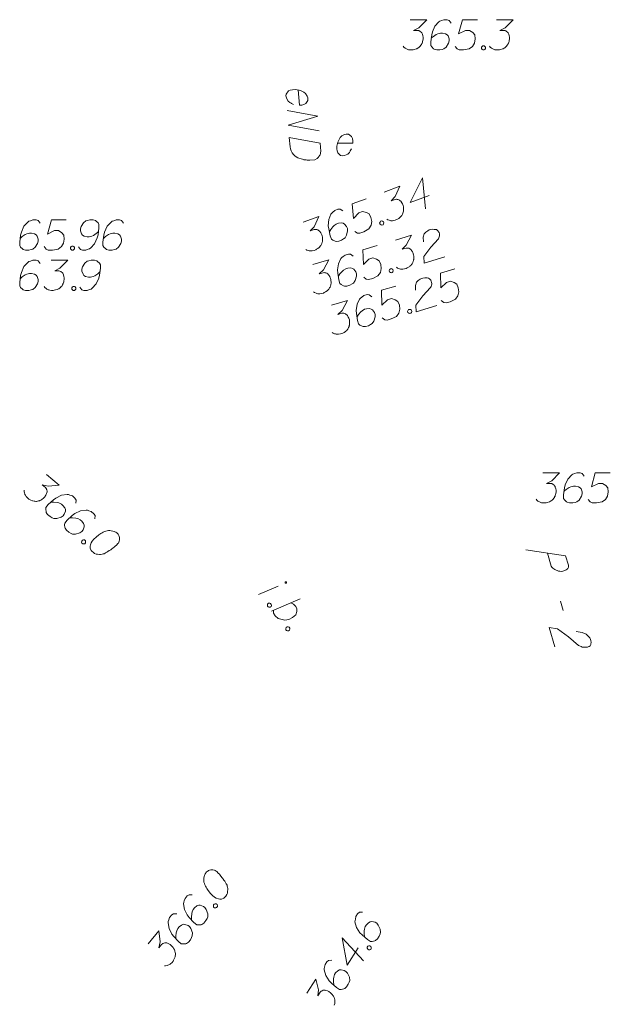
# Model space of a CAD drawing. Header units: millimetres. Extents: x 460 to 2266, y 622 to 2169.
# Tile 77 of 95: x 2135 to 2150, y 2100 to 2125. Entities that reach past the tile are written whole.
import ezdxf

# ---------------------------------------------------------------- set-up
doc = ezdxf.new("R2010")
doc.units = ezdxf.units.MM
doc.linetypes.add('L_0_04', pattern=[1.5, 1, -0.5])
for name, color, linetype, lineweight in [('#digitalizacja', 7, 'Continuous', 18), ('#przekroje', 7, 'L_0_04', 18), ('#skartowane', 7, 'Continuous', 18)]:
    doc.layers.add(name, color=color, linetype=linetype, lineweight=lineweight)

# ---------------------------------------------------------------- blocks, each defined once
blk = doc.blocks.new('*U191')
at = {"layer": '#skartowane', "color": 7, "linetype": 'ByBlock', "lineweight": 18}
blk.add_line((5555436.45, 5636457.256), (5555436.942, 5636457.461), dxfattribs=at)
at = {"layer": '#skartowane', "color": 7, "linetype": 'ByBlock', "lineweight": 18, "flags": 128}
blk.add_lwpolyline([(5555437.145, 5636457.537), (5555437.146, 5636457.538), (5555437.148, 5636457.539), (5555437.149, 5636457.541), (5555437.15, 5636457.543), (5555437.151, 5636457.544), (5555437.151, 5636457.546), (5555437.152, 5636457.548), (5555437.152, 5636457.55), (5555437.152, 5636457.552), (5555437.152, 5636457.554), (5555437.152, 5636457.556), (5555437.151, 5636457.558), (5555437.15, 5636457.56), (5555437.149, 5636457.561), (5555437.148, 5636457.563), (5555437.147, 5636457.564), (5555437.145, 5636457.566), (5555437.144, 5636457.567), (5555437.142, 5636457.568), (5555437.14, 5636457.569), (5555437.139, 5636457.569), (5555437.137, 5636457.57), (5555437.135, 5636457.57), (5555437.133, 5636457.57), (5555437.131, 5636457.57), (5555437.129, 5636457.57), (5555437.127, 5636457.569), (5555437.125, 5636457.568), (5555437.123, 5636457.567), (5555437.122, 5636457.566), (5555437.12, 5636457.565), (5555437.119, 5636457.563), (5555437.118, 5636457.562), (5555437.117, 5636457.56), (5555437.116, 5636457.558), (5555437.115, 5636457.556), (5555437.115, 5636457.555), (5555437.115, 5636457.553), (5555437.115, 5636457.551), (5555437.115, 5636457.549), (5555437.115, 5636457.547), (5555437.116, 5636457.545), (5555437.117, 5636457.543), (5555437.118, 5636457.541), (5555437.119, 5636457.54), (5555437.12, 5636457.538), (5555437.121, 5636457.537), (5555437.123, 5636457.536), (5555437.125, 5636457.535), (5555437.126, 5636457.534), (5555437.128, 5636457.533), (5555437.13, 5636457.533), (5555437.132, 5636457.533), (5555437.134, 5636457.533), (5555437.136, 5636457.533), (5555437.138, 5636457.533), (5555437.14, 5636457.534), (5555437.142, 5636457.535), (5555437.143, 5636457.536), (5555437.145, 5636457.537)], dxfattribs=at)
blk = doc.blocks.new('*U192')
at = {"layer": '#skartowane', "color": 7, "linetype": 'ByBlock', "lineweight": 18}
blk.add_line((5555436.777, 5636456.838), (5555437.488, 5636457.146), dxfattribs=at)
at = {"layer": '#skartowane', "color": 7, "linetype": 'ByBlock', "lineweight": 18, "flags": 128}
blk.add_lwpolyline([(5555437.253, 5636457.045), (5555437.324, 5636457.011), (5555437.376, 5636456.954), (5555437.403, 5636456.9), (5555437.408, 5636456.836), (5555437.377, 5636456.752), (5555437.301, 5636456.685), (5555437.203, 5636456.638), (5555437.104, 5636456.621), (5555436.94, 5636456.658), (5555436.864, 5636456.726), (5555436.826, 5636456.794), (5555436.822, 5636456.857)], dxfattribs=at)

msp = doc.modelspace()

# ---------------------------------------------------------------- linework, layer by layer
at = {"layer": '#digitalizacja', "color": 1, "linetype": 'Continuous', "lineweight": 18, "flags": 128}
for points in [[(2142.303, 2123.151), (2142.333, 2122.774), (2142.392, 2122.773), (2142.444, 2122.789), (2142.495, 2122.817), (2142.543, 2122.892), (2142.544, 2122.951), (2142.528, 2122.997), (2142.488, 2123.059), (2142.443, 2123.097), (2142.376, 2123.127), (2142.327, 2123.147), (2142.225, 2123.163), (2142.16, 2123.157), (2142.108, 2123.147), (2142.062, 2123.126), (2142.003, 2123.05), (2142.001, 2123.003), (2142.01, 2122.956), (2142.011, 2122.95), (2142.052, 2122.876), (2142.097, 2122.838), (2142.127, 2122.823), (2142.134, 2122.818), (2142.189, 2122.792)], [(2142.029, 2122.644), (2142.793, 2122.503), (2142.058, 2122.279), (2142.822, 2122.138)], [(2142.846, 2121.832), (2142.862, 2121.632), (2142.86, 2121.59), (2142.855, 2121.572), (2142.846, 2121.541), (2142.835, 2121.523), (2142.825, 2121.504), (2142.798, 2121.473), (2142.776, 2121.453), (2142.719, 2121.419), (2142.59, 2121.409), (2142.53, 2121.41), (2142.5, 2121.413), (2142.47, 2121.417), (2142.441, 2121.42), (2142.41, 2121.43), (2142.374, 2121.439), (2142.319, 2121.458), (2142.295, 2121.468), (2142.226, 2121.51), (2142.188, 2121.548), (2142.154, 2121.593), (2142.127, 2121.644), (2142.111, 2121.69), (2142.101, 2121.743), (2142.083, 2121.972), (2142.846, 2121.832)]]:
    msp.add_lwpolyline(points, dxfattribs=at)
at = {"layer": '#digitalizacja', "color": 7, "linetype": 'Continuous', "lineweight": 18, "flags": 128}
msp.add_lwpolyline([(2143.278, 2121.832), (2143.656, 2121.832), (2143.662, 2121.891), (2143.65, 2121.945), (2143.627, 2121.998), (2143.556, 2122.051), (2143.497, 2122.057), (2143.45, 2122.045), (2143.385, 2122.01), (2143.343, 2121.968), (2143.308, 2121.903), (2143.284, 2121.856), (2143.261, 2121.756), (2143.261, 2121.691), (2143.267, 2121.637), (2143.284, 2121.59), (2143.355, 2121.525), (2143.402, 2121.519), (2143.45, 2121.525), (2143.456, 2121.525), (2143.532, 2121.561), (2143.574, 2121.602), (2143.591, 2121.632), (2143.597, 2121.637), (2143.627, 2121.691)], dxfattribs=at)
at = {"layer": '#digitalizacja', "color": 36, "linetype": 'Continuous', "lineweight": 18, "true_color": 0x803300, "flags": 128}
for points in [[(2135.901, 2118.843), (2135.853, 2118.908), (2135.8, 2118.926), (2135.718, 2118.926), (2135.659, 2118.902), (2135.623, 2118.891), (2135.594, 2118.873), (2135.499, 2118.767), (2135.434, 2118.625), (2135.416, 2118.548), (2135.393, 2118.377), (2135.393, 2118.288), (2135.416, 2118.253), (2135.464, 2118.206), (2135.481, 2118.194), (2135.54, 2118.176), (2135.617, 2118.176), (2135.676, 2118.188), (2135.718, 2118.2), (2135.777, 2118.247), (2135.836, 2118.341), (2135.853, 2118.4), (2135.853, 2118.448), (2135.824, 2118.524), (2135.8, 2118.554), (2135.759, 2118.578), (2135.688, 2118.595), (2135.635, 2118.595), (2135.57, 2118.578), (2135.529, 2118.56), (2135.458, 2118.513), (2135.422, 2118.483), (2135.405, 2118.465)], [(2136.172, 2118.926), (2136.586, 2118.926), (2136.391, 2118.725), (2136.261, 2118.66), (2136.367, 2118.66), (2136.391, 2118.654), (2136.402, 2118.648), (2136.414, 2118.643), (2136.426, 2118.637), (2136.45, 2118.619), (2136.462, 2118.601), (2136.473, 2118.584), (2136.479, 2118.566), (2136.491, 2118.524), (2136.497, 2118.489), (2136.497, 2118.471), (2136.497, 2118.448), (2136.491, 2118.412), (2136.485, 2118.389), (2136.479, 2118.365), (2136.473, 2118.347), (2136.467, 2118.336), (2136.462, 2118.324), (2136.456, 2118.312), (2136.444, 2118.294), (2136.426, 2118.271), (2136.408, 2118.253), (2136.397, 2118.241), (2136.379, 2118.229), (2136.361, 2118.217), (2136.338, 2118.206), (2136.326, 2118.2), (2136.284, 2118.188), (2136.249, 2118.182), (2136.225, 2118.176), (2136.184, 2118.176), (2136.137, 2118.182), (2136.119, 2118.188), (2136.101, 2118.194), (2136.084, 2118.2), (2136.066, 2118.211), (2136.048, 2118.223), (2136.019, 2118.247), (2136.001, 2118.271)], [(2136.887, 2118.259), (2136.934, 2118.194), (2136.987, 2118.176), (2137.07, 2118.176), (2137.129, 2118.2), (2137.164, 2118.211), (2137.194, 2118.229), (2137.288, 2118.336), (2137.353, 2118.477), (2137.371, 2118.554), (2137.395, 2118.725), (2137.395, 2118.814), (2137.371, 2118.849), (2137.324, 2118.896), (2137.306, 2118.908), (2137.247, 2118.926), (2137.17, 2118.926), (2137.111, 2118.914), (2137.07, 2118.902), (2137.011, 2118.855), (2136.952, 2118.761), (2136.934, 2118.702), (2136.934, 2118.654), (2136.964, 2118.578), (2136.987, 2118.548), (2137.028, 2118.524), (2137.099, 2118.507), (2137.152, 2118.507), (2137.217, 2118.524), (2137.259, 2118.542), (2137.33, 2118.589), (2137.365, 2118.619), (2137.383, 2118.637)], [(2136.721, 2118.276), (2136.751, 2118.276), (2136.769, 2118.265), (2136.786, 2118.241), (2136.786, 2118.211), (2136.769, 2118.188), (2136.751, 2118.176), (2136.721, 2118.176), (2136.704, 2118.188), (2136.686, 2118.211), (2136.686, 2118.241), (2136.704, 2118.265), (2136.721, 2118.276)]]:
    msp.add_lwpolyline(points, dxfattribs=at)
at = {"layer": '#przekroje', "color": 7, "linetype": 'Continuous'}
msp.add_line((2148.809, 2110.463), (2148.877, 2110.235), dxfattribs=at)
at = {"layer": '#przekroje', "color": 7, "linetype": 'Continuous', "flags": 128}
for points in [[(2147.955, 2111.742), (2148.94, 2111.588), (2149.008, 2111.36), (2149.01, 2111.328), (2149.007, 2111.312), (2148.995, 2111.28), (2148.979, 2111.258), (2148.954, 2111.241), (2148.922, 2111.224), (2148.874, 2111.212), (2148.832, 2111.206), (2148.793, 2111.21), (2148.763, 2111.214), (2148.73, 2111.224), (2148.705, 2111.234), (2148.671, 2111.249), (2148.643, 2111.27), (2148.623, 2111.285), (2148.601, 2111.311), (2148.585, 2111.338), (2148.491, 2111.655)], [(2149.204, 2109.71), (2149.351, 2109.687), (2149.452, 2109.647), (2149.502, 2109.601), (2149.539, 2109.554), (2149.557, 2109.517), (2149.565, 2109.49), (2149.572, 2109.442), (2149.567, 2109.41), (2149.564, 2109.394), (2149.551, 2109.362), (2149.527, 2109.345), (2149.501, 2109.334), (2149.48, 2109.328), (2149.453, 2109.322), (2149.416, 2109.321), (2149.378, 2109.325), (2149.354, 2109.329), (2149.322, 2109.339), (2149.287, 2109.354), (2149.261, 2109.37), (2149.013, 2109.582), (2148.738, 2109.782), (2148.529, 2109.814), (2148.673, 2109.332)]]:
    msp.add_lwpolyline(points, dxfattribs=at)
at = {"layer": '#skartowane', "color": 7, "linetype": 'Continuous', "lineweight": 18, "flags": 128}
for points in [[(2145.078, 2124.894), (2145.492, 2124.894), (2145.297, 2124.693), (2145.167, 2124.628), (2145.273, 2124.628), (2145.297, 2124.622), (2145.309, 2124.616), (2145.32, 2124.61), (2145.332, 2124.604), (2145.356, 2124.587), (2145.368, 2124.569), (2145.379, 2124.551), (2145.385, 2124.534), (2145.397, 2124.492), (2145.403, 2124.457), (2145.403, 2124.439), (2145.403, 2124.415), (2145.397, 2124.38), (2145.391, 2124.356), (2145.385, 2124.333), (2145.379, 2124.315), (2145.374, 2124.303), (2145.368, 2124.291), (2145.362, 2124.28), (2145.35, 2124.262), (2145.332, 2124.238), (2145.314, 2124.221), (2145.303, 2124.209), (2145.285, 2124.197), (2145.267, 2124.185), (2145.244, 2124.173), (2145.232, 2124.167), (2145.19, 2124.156), (2145.155, 2124.15), (2145.131, 2124.144), (2145.09, 2124.144), (2145.043, 2124.15), (2145.025, 2124.156), (2145.007, 2124.162), (2144.99, 2124.167), (2144.972, 2124.179), (2144.954, 2124.191), (2144.925, 2124.215), (2144.907, 2124.238)], [(2146.1, 2124.811), (2146.053, 2124.876), (2145.999, 2124.894), (2145.917, 2124.894), (2145.858, 2124.87), (2145.822, 2124.858), (2145.793, 2124.841), (2145.698, 2124.734), (2145.633, 2124.593), (2145.616, 2124.516), (2145.592, 2124.345), (2145.592, 2124.256), (2145.616, 2124.221), (2145.663, 2124.173), (2145.681, 2124.162), (2145.74, 2124.144), (2145.816, 2124.144), (2145.875, 2124.156), (2145.917, 2124.167), (2145.976, 2124.215), (2146.035, 2124.309), (2146.053, 2124.368), (2146.053, 2124.415), (2146.023, 2124.492), (2145.999, 2124.522), (2145.958, 2124.545), (2145.887, 2124.563), (2145.834, 2124.563), (2145.769, 2124.545), (2145.728, 2124.528), (2145.657, 2124.48), (2145.622, 2124.451), (2145.604, 2124.433)], [(2146.749, 2124.894), (2146.377, 2124.894), (2146.283, 2124.539), (2146.454, 2124.628), (2146.554, 2124.628), (2146.637, 2124.575), (2146.684, 2124.516), (2146.696, 2124.415), (2146.679, 2124.315), (2146.631, 2124.232), (2146.549, 2124.167), (2146.407, 2124.144), (2146.301, 2124.144), (2146.247, 2124.167), (2146.2, 2124.232)], [(2147.222, 2124.894), (2147.635, 2124.894), (2147.44, 2124.693), (2147.31, 2124.628), (2147.417, 2124.628), (2147.44, 2124.622), (2147.452, 2124.616), (2147.464, 2124.61), (2147.476, 2124.604), (2147.499, 2124.587), (2147.511, 2124.569), (2147.523, 2124.551), (2147.529, 2124.534), (2147.541, 2124.492), (2147.547, 2124.457), (2147.547, 2124.439), (2147.547, 2124.415), (2147.541, 2124.38), (2147.535, 2124.356), (2147.529, 2124.333), (2147.523, 2124.315), (2147.517, 2124.303), (2147.511, 2124.291), (2147.505, 2124.28), (2147.493, 2124.262), (2147.476, 2124.238), (2147.458, 2124.221), (2147.446, 2124.209), (2147.428, 2124.197), (2147.411, 2124.185), (2147.387, 2124.173), (2147.375, 2124.167), (2147.334, 2124.156), (2147.299, 2124.15), (2147.275, 2124.144), (2147.234, 2124.144), (2147.186, 2124.15), (2147.169, 2124.156), (2147.151, 2124.162), (2147.133, 2124.167), (2147.115, 2124.179), (2147.098, 2124.191), (2147.068, 2124.215), (2147.05, 2124.238)], [(2146.885, 2124.244), (2146.915, 2124.244), (2146.932, 2124.232), (2146.95, 2124.209), (2146.95, 2124.179), (2146.932, 2124.156), (2146.915, 2124.144), (2146.885, 2124.144), (2146.867, 2124.156), (2146.85, 2124.179), (2146.85, 2124.209), (2146.867, 2124.232), (2146.885, 2124.244)], [(2145.557, 2120.531), (2145.081, 2120.354), (2145.392, 2120.974), (2145.466, 2120.201)], [(2144.435, 2120.617), (2144.822, 2120.762), (2144.71, 2120.506), (2144.611, 2120.399), (2144.71, 2120.436), (2144.734, 2120.439), (2144.747, 2120.438), (2144.761, 2120.436), (2144.774, 2120.435), (2144.802, 2120.427), (2144.819, 2120.414), (2144.837, 2120.402), (2144.848, 2120.387), (2144.874, 2120.352), (2144.892, 2120.321), (2144.898, 2120.305), (2144.906, 2120.283), (2144.913, 2120.247), (2144.916, 2120.223), (2144.918, 2120.199), (2144.919, 2120.18), (2144.918, 2120.167), (2144.916, 2120.154), (2144.915, 2120.141), (2144.91, 2120.12), (2144.902, 2120.092), (2144.891, 2120.069), (2144.884, 2120.054), (2144.872, 2120.037), (2144.859, 2120.019), (2144.841, 2120), (2144.832, 2119.99), (2144.798, 2119.965), (2144.766, 2119.947), (2144.746, 2119.933), (2144.708, 2119.919), (2144.661, 2119.908), (2144.643, 2119.907), (2144.624, 2119.907), (2144.605, 2119.906), (2144.585, 2119.911), (2144.564, 2119.916), (2144.528, 2119.927), (2144.503, 2119.943)], [(2143.992, 2120.452), (2143.643, 2120.323), (2143.679, 2119.958), (2143.808, 2120.1), (2143.902, 2120.135), (2143.998, 2120.114), (2144.063, 2120.076), (2144.109, 2119.986), (2144.128, 2119.885), (2144.112, 2119.792), (2144.058, 2119.702), (2143.933, 2119.63), (2143.833, 2119.593), (2143.775, 2119.597), (2143.708, 2119.641)], [(2143.412, 2120.148), (2143.345, 2120.193), (2143.289, 2120.191), (2143.212, 2120.162), (2143.165, 2120.119), (2143.136, 2120.096), (2143.114, 2120.069), (2143.063, 2119.936), (2143.051, 2119.781), (2143.062, 2119.703), (2143.099, 2119.534), (2143.13, 2119.451), (2143.165, 2119.426), (2143.225, 2119.398), (2143.246, 2119.393), (2143.308, 2119.397), (2143.38, 2119.424), (2143.431, 2119.456), (2143.466, 2119.481), (2143.504, 2119.546), (2143.527, 2119.655), (2143.523, 2119.717), (2143.506, 2119.761), (2143.452, 2119.823), (2143.419, 2119.842), (2143.372, 2119.85), (2143.3, 2119.842), (2143.25, 2119.823), (2143.195, 2119.784), (2143.163, 2119.753), (2143.113, 2119.684), (2143.09, 2119.644), (2143.079, 2119.621)], [(2142.426, 2119.869), (2142.814, 2120.013), (2142.701, 2119.757), (2142.602, 2119.651), (2142.702, 2119.688), (2142.726, 2119.691), (2142.739, 2119.689), (2142.752, 2119.688), (2142.765, 2119.687), (2142.793, 2119.678), (2142.811, 2119.666), (2142.828, 2119.653), (2142.84, 2119.639), (2142.865, 2119.604), (2142.883, 2119.573), (2142.889, 2119.556), (2142.897, 2119.534), (2142.904, 2119.499), (2142.907, 2119.475), (2142.91, 2119.451), (2142.91, 2119.432), (2142.909, 2119.419), (2142.908, 2119.406), (2142.906, 2119.393), (2142.901, 2119.372), (2142.893, 2119.343), (2142.883, 2119.321), (2142.876, 2119.306), (2142.863, 2119.288), (2142.851, 2119.271), (2142.833, 2119.252), (2142.824, 2119.242), (2142.789, 2119.217), (2142.758, 2119.199), (2142.738, 2119.185), (2142.699, 2119.17), (2142.653, 2119.159), (2142.634, 2119.159), (2142.615, 2119.158), (2142.597, 2119.157), (2142.576, 2119.162), (2142.555, 2119.167), (2142.519, 2119.179), (2142.494, 2119.195)], [(2144.346, 2119.891), (2144.374, 2119.902), (2144.395, 2119.897), (2144.419, 2119.881), (2144.43, 2119.853), (2144.421, 2119.825), (2144.409, 2119.807), (2144.381, 2119.797), (2144.361, 2119.802), (2144.336, 2119.818), (2144.325, 2119.846), (2144.334, 2119.874), (2144.346, 2119.891)], [(2145.409, 2119.385), (2145.406, 2119.501), (2145.431, 2119.583), (2145.473, 2119.626), (2145.519, 2119.658), (2145.557, 2119.676), (2145.585, 2119.684), (2145.638, 2119.694), (2145.675, 2119.692), (2145.694, 2119.692), (2145.733, 2119.685), (2145.757, 2119.667), (2145.775, 2119.648), (2145.786, 2119.633), (2145.798, 2119.612), (2145.806, 2119.584), (2145.809, 2119.554), (2145.809, 2119.535), (2145.804, 2119.509), (2145.794, 2119.481), (2145.782, 2119.459), (2145.592, 2119.249), (2145.42, 2119.019), (2145.426, 2118.854), (2145.941, 2119.007)], [(2144.719, 2119.427), (2145.116, 2119.545), (2144.986, 2119.297), (2144.88, 2119.197), (2144.982, 2119.228), (2145.006, 2119.229), (2145.019, 2119.226), (2145.032, 2119.224), (2145.045, 2119.222), (2145.073, 2119.212), (2145.089, 2119.198), (2145.106, 2119.184), (2145.116, 2119.169), (2145.14, 2119.133), (2145.155, 2119.1), (2145.16, 2119.083), (2145.167, 2119.061), (2145.172, 2119.025), (2145.173, 2119.001), (2145.174, 2118.977), (2145.173, 2118.958), (2145.171, 2118.945), (2145.168, 2118.932), (2145.166, 2118.919), (2145.16, 2118.899), (2145.15, 2118.871), (2145.138, 2118.849), (2145.13, 2118.834), (2145.116, 2118.818), (2145.103, 2118.801), (2145.083, 2118.783), (2145.074, 2118.774), (2145.037, 2118.751), (2145.005, 2118.735), (2144.984, 2118.723), (2144.944, 2118.711), (2144.898, 2118.704), (2144.879, 2118.704), (2144.86, 2118.705), (2144.841, 2118.705), (2144.821, 2118.712), (2144.801, 2118.718), (2144.766, 2118.732), (2144.742, 2118.75)], [(2143.668, 2119.028), (2143.604, 2119.077), (2143.548, 2119.079), (2143.469, 2119.055), (2143.419, 2119.016), (2143.388, 2118.994), (2143.365, 2118.969), (2143.305, 2118.84), (2143.283, 2118.685), (2143.288, 2118.607), (2143.314, 2118.436), (2143.339, 2118.351), (2143.372, 2118.324), (2143.43, 2118.292), (2143.451, 2118.286), (2143.512, 2118.286), (2143.586, 2118.307), (2143.639, 2118.336), (2143.676, 2118.359), (2143.719, 2118.421), (2143.748, 2118.528), (2143.748, 2118.59), (2143.735, 2118.635), (2143.685, 2118.7), (2143.654, 2118.722), (2143.607, 2118.733), (2143.534, 2118.73), (2143.484, 2118.714), (2143.426, 2118.679), (2143.392, 2118.65), (2143.337, 2118.585), (2143.312, 2118.546), (2143.3, 2118.524)], [(2144.267, 2119.292), (2143.91, 2119.186), (2143.92, 2118.82), (2144.059, 2118.953), (2144.156, 2118.982), (2144.25, 2118.955), (2144.312, 2118.911), (2144.352, 2118.819), (2144.364, 2118.717), (2144.342, 2118.625), (2144.281, 2118.539), (2144.152, 2118.476), (2144.05, 2118.445), (2143.992, 2118.453), (2143.929, 2118.502)], [(2142.665, 2118.816), (2143.061, 2118.934), (2142.931, 2118.686), (2142.825, 2118.587), (2142.927, 2118.617), (2142.952, 2118.618), (2142.965, 2118.616), (2142.978, 2118.613), (2142.991, 2118.611), (2143.018, 2118.601), (2143.035, 2118.587), (2143.051, 2118.574), (2143.062, 2118.558), (2143.085, 2118.522), (2143.101, 2118.49), (2143.106, 2118.473), (2143.112, 2118.45), (2143.117, 2118.414), (2143.118, 2118.39), (2143.119, 2118.366), (2143.118, 2118.347), (2143.116, 2118.334), (2143.114, 2118.321), (2143.111, 2118.308), (2143.105, 2118.288), (2143.095, 2118.26), (2143.083, 2118.238), (2143.075, 2118.223), (2143.061, 2118.207), (2143.048, 2118.191), (2143.029, 2118.173), (2143.019, 2118.164), (2142.983, 2118.14), (2142.95, 2118.125), (2142.929, 2118.112), (2142.89, 2118.101), (2142.843, 2118.093), (2142.824, 2118.093), (2142.806, 2118.094), (2142.787, 2118.095), (2142.767, 2118.101), (2142.746, 2118.107), (2142.711, 2118.121), (2142.687, 2118.139)], [(2144.582, 2118.708), (2144.61, 2118.717), (2144.631, 2118.71), (2144.654, 2118.693), (2144.663, 2118.664), (2144.652, 2118.637), (2144.639, 2118.62), (2144.61, 2118.612), (2144.59, 2118.618), (2144.566, 2118.636), (2144.558, 2118.664), (2144.568, 2118.692), (2144.582, 2118.708)], [(2146.192, 2118.713), (2145.835, 2118.608), (2145.844, 2118.242), (2145.984, 2118.375), (2146.08, 2118.403), (2146.174, 2118.376), (2146.236, 2118.332), (2146.276, 2118.239), (2146.287, 2118.138), (2146.265, 2118.046), (2146.204, 2117.96), (2146.075, 2117.897), (2145.973, 2117.867), (2145.915, 2117.875), (2145.852, 2117.924)], [(2145.216, 2118.18), (2145.213, 2118.296), (2145.238, 2118.378), (2145.281, 2118.421), (2145.327, 2118.453), (2145.365, 2118.47), (2145.393, 2118.479), (2145.446, 2118.488), (2145.483, 2118.487), (2145.502, 2118.486), (2145.541, 2118.479), (2145.565, 2118.461), (2145.583, 2118.442), (2145.593, 2118.427), (2145.606, 2118.406), (2145.614, 2118.377), (2145.617, 2118.347), (2145.616, 2118.329), (2145.611, 2118.303), (2145.601, 2118.275), (2145.589, 2118.253), (2145.398, 2118.043), (2145.226, 2117.814), (2145.231, 2117.649), (2145.746, 2117.801)], [(2144.73, 2118.284), (2144.373, 2118.179), (2144.383, 2117.812), (2144.522, 2117.946), (2144.618, 2117.974), (2144.713, 2117.946), (2144.775, 2117.903), (2144.814, 2117.81), (2144.826, 2117.709), (2144.804, 2117.616), (2144.743, 2117.53), (2144.613, 2117.468), (2144.511, 2117.438), (2144.454, 2117.445), (2144.39, 2117.494)], [(2143.127, 2117.813), (2143.524, 2117.929), (2143.393, 2117.681), (2143.287, 2117.582), (2143.389, 2117.612), (2143.413, 2117.614), (2143.426, 2117.611), (2143.439, 2117.609), (2143.452, 2117.606), (2143.48, 2117.596), (2143.496, 2117.582), (2143.513, 2117.569), (2143.523, 2117.553), (2143.546, 2117.517), (2143.562, 2117.485), (2143.567, 2117.468), (2143.574, 2117.445), (2143.578, 2117.41), (2143.579, 2117.385), (2143.58, 2117.361), (2143.579, 2117.342), (2143.577, 2117.329), (2143.575, 2117.316), (2143.572, 2117.303), (2143.566, 2117.283), (2143.556, 2117.255), (2143.544, 2117.233), (2143.536, 2117.219), (2143.522, 2117.202), (2143.508, 2117.186), (2143.489, 2117.168), (2143.479, 2117.159), (2143.443, 2117.136), (2143.411, 2117.12), (2143.39, 2117.108), (2143.35, 2117.096), (2143.303, 2117.089), (2143.284, 2117.089), (2143.266, 2117.09), (2143.247, 2117.091), (2143.227, 2117.097), (2143.206, 2117.103), (2143.171, 2117.118), (2143.148, 2117.135)], [(2144.131, 2118.021), (2144.067, 2118.07), (2144.011, 2118.072), (2143.932, 2118.049), (2143.882, 2118.01), (2143.851, 2117.988), (2143.828, 2117.963), (2143.767, 2117.834), (2143.745, 2117.68), (2143.749, 2117.601), (2143.775, 2117.43), (2143.8, 2117.346), (2143.833, 2117.318), (2143.891, 2117.286), (2143.912, 2117.28), (2143.973, 2117.279), (2144.047, 2117.301), (2144.1, 2117.329), (2144.136, 2117.352), (2144.18, 2117.414), (2144.21, 2117.521), (2144.21, 2117.583), (2144.197, 2117.628), (2144.147, 2117.694), (2144.116, 2117.715), (2144.07, 2117.726), (2143.997, 2117.723), (2143.946, 2117.708), (2143.888, 2117.673), (2143.854, 2117.644), (2143.799, 2117.579), (2143.773, 2117.541), (2143.761, 2117.519)], [(2145.044, 2117.699), (2145.072, 2117.707), (2145.093, 2117.701), (2145.116, 2117.683), (2145.125, 2117.655), (2145.114, 2117.627), (2145.101, 2117.611), (2145.072, 2117.602), (2145.052, 2117.609), (2145.028, 2117.626), (2145.02, 2117.655), (2145.03, 2117.683), (2145.044, 2117.699)], [(2136.056, 2113.612), (2136.374, 2113.348), (2136.096, 2113.318), (2135.954, 2113.351), (2136.036, 2113.283), (2136.051, 2113.263), (2136.056, 2113.251), (2136.061, 2113.239), (2136.066, 2113.227), (2136.073, 2113.199), (2136.071, 2113.177), (2136.069, 2113.156), (2136.062, 2113.139), (2136.045, 2113.099), (2136.027, 2113.068), (2136.015, 2113.055), (2136, 2113.037), (2135.973, 2113.013), (2135.954, 2112.999), (2135.934, 2112.984), (2135.918, 2112.974), (2135.906, 2112.969), (2135.894, 2112.964), (2135.882, 2112.958), (2135.862, 2112.952), (2135.833, 2112.945), (2135.808, 2112.943), (2135.791, 2112.942), (2135.77, 2112.944), (2135.749, 2112.946), (2135.723, 2112.952), (2135.71, 2112.955), (2135.671, 2112.972), (2135.64, 2112.99), (2135.618, 2113.001), (2135.586, 2113.027), (2135.554, 2113.062), (2135.544, 2113.078), (2135.534, 2113.094), (2135.524, 2113.11), (2135.518, 2113.13), (2135.512, 2113.15), (2135.504, 2113.187), (2135.505, 2113.217)], [(2148.377, 2113.654), (2148.791, 2113.654), (2148.596, 2113.453), (2148.466, 2113.388), (2148.572, 2113.388), (2148.596, 2113.382), (2148.608, 2113.376), (2148.619, 2113.371), (2148.631, 2113.365), (2148.655, 2113.347), (2148.667, 2113.329), (2148.679, 2113.312), (2148.684, 2113.294), (2148.696, 2113.252), (2148.702, 2113.217), (2148.702, 2113.199), (2148.702, 2113.176), (2148.696, 2113.14), (2148.69, 2113.117), (2148.684, 2113.093), (2148.679, 2113.075), (2148.673, 2113.063), (2148.667, 2113.052), (2148.661, 2113.04), (2148.649, 2113.022), (2148.631, 2112.998), (2148.614, 2112.981), (2148.602, 2112.969), (2148.584, 2112.957), (2148.566, 2112.945), (2148.543, 2112.934), (2148.531, 2112.928), (2148.49, 2112.916), (2148.454, 2112.91), (2148.43, 2112.904), (2148.389, 2112.904), (2148.342, 2112.91), (2148.324, 2112.916), (2148.307, 2112.922), (2148.289, 2112.928), (2148.271, 2112.939), (2148.253, 2112.951), (2148.224, 2112.975), (2148.206, 2112.998)], [(2149.399, 2113.571), (2149.352, 2113.636), (2149.299, 2113.654), (2149.216, 2113.654), (2149.157, 2113.63), (2149.121, 2113.619), (2149.092, 2113.601), (2148.997, 2113.495), (2148.932, 2113.353), (2148.915, 2113.276), (2148.891, 2113.105), (2148.891, 2113.016), (2148.915, 2112.981), (2148.962, 2112.934), (2148.98, 2112.922), (2149.039, 2112.904), (2149.115, 2112.904), (2149.175, 2112.916), (2149.216, 2112.928), (2149.275, 2112.975), (2149.334, 2113.069), (2149.352, 2113.128), (2149.352, 2113.176), (2149.322, 2113.252), (2149.299, 2113.282), (2149.257, 2113.306), (2149.186, 2113.323), (2149.133, 2113.323), (2149.068, 2113.306), (2149.027, 2113.288), (2148.956, 2113.241), (2148.921, 2113.211), (2148.903, 2113.193)], [(2150.049, 2113.654), (2149.676, 2113.654), (2149.582, 2113.3), (2149.753, 2113.388), (2149.854, 2113.388), (2149.936, 2113.335), (2149.984, 2113.276), (2149.995, 2113.176), (2149.978, 2113.075), (2149.93, 2112.993), (2149.848, 2112.928), (2149.706, 2112.904), (2149.6, 2112.904), (2149.547, 2112.928), (2149.499, 2112.993)], [(2136.789, 2112.896), (2136.794, 2112.976), (2136.765, 2113.024), (2136.701, 2113.077), (2136.641, 2113.096), (2136.606, 2113.11), (2136.572, 2113.115), (2136.431, 2113.093), (2136.291, 2113.026), (2136.228, 2112.978), (2136.101, 2112.861), (2136.044, 2112.793), (2136.04, 2112.751), (2136.046, 2112.684), (2136.052, 2112.664), (2136.086, 2112.613), (2136.145, 2112.564), (2136.198, 2112.535), (2136.238, 2112.518), (2136.313, 2112.516), (2136.419, 2112.551), (2136.47, 2112.585), (2136.5, 2112.622), (2136.527, 2112.7), (2136.527, 2112.738), (2136.511, 2112.782), (2136.467, 2112.841), (2136.427, 2112.875), (2136.365, 2112.903), (2136.322, 2112.916), (2136.237, 2112.924), (2136.191, 2112.924), (2136.166, 2112.922)], [(2137.257, 2112.508), (2137.263, 2112.588), (2137.233, 2112.636), (2137.169, 2112.688), (2137.109, 2112.708), (2137.074, 2112.722), (2137.04, 2112.727), (2136.899, 2112.705), (2136.759, 2112.638), (2136.696, 2112.59), (2136.569, 2112.473), (2136.512, 2112.405), (2136.508, 2112.363), (2136.514, 2112.296), (2136.52, 2112.276), (2136.554, 2112.224), (2136.613, 2112.175), (2136.666, 2112.147), (2136.706, 2112.129), (2136.781, 2112.128), (2136.887, 2112.163), (2136.938, 2112.197), (2136.969, 2112.234), (2136.995, 2112.312), (2136.995, 2112.349), (2136.979, 2112.394), (2136.936, 2112.453), (2136.895, 2112.487), (2136.833, 2112.515), (2136.79, 2112.527), (2136.706, 2112.536), (2136.659, 2112.536), (2136.634, 2112.534)], [(2137.815, 2112.153), (2137.806, 2112.161), (2137.775, 2112.179), (2137.753, 2112.189), (2137.735, 2112.196), (2137.705, 2112.206), (2137.666, 2112.215), (2137.632, 2112.22), (2137.595, 2112.221), (2137.566, 2112.214), (2137.533, 2112.202), (2137.501, 2112.191), (2137.465, 2112.175), (2137.44, 2112.164), (2137.409, 2112.145), (2137.357, 2112.111), (2137.287, 2112.054), (2137.233, 2112.007), (2137.191, 2111.957), (2137.166, 2111.917), (2137.15, 2111.861), (2137.145, 2111.827), (2137.145, 2111.78), (2137.157, 2111.74), (2137.167, 2111.724), (2137.191, 2111.697), (2137.213, 2111.678), (2137.253, 2111.652), (2137.293, 2111.635), (2137.327, 2111.63), (2137.377, 2111.626), (2137.402, 2111.628), (2137.436, 2111.631), (2137.464, 2111.638), (2137.485, 2111.644), (2137.513, 2111.66), (2137.525, 2111.665), (2137.553, 2111.68), (2137.584, 2111.7), (2137.616, 2111.72), (2137.636, 2111.734), (2137.652, 2111.744), (2137.671, 2111.758), (2137.714, 2111.792), (2137.738, 2111.81), (2137.761, 2111.83), (2137.792, 2111.857), (2137.83, 2111.895), (2137.842, 2111.908), (2137.852, 2111.93), (2137.863, 2111.952), (2137.872, 2111.991), (2137.873, 2112.02), (2137.871, 2112.045), (2137.864, 2112.074), (2137.853, 2112.098), (2137.844, 2112.114), (2137.834, 2112.13), (2137.815, 2112.153)], [(2137, 2111.985), (2137.023, 2111.966), (2137.029, 2111.946), (2137.028, 2111.916), (2137.009, 2111.893), (2136.98, 2111.887), (2136.959, 2111.889), (2136.936, 2111.908), (2136.93, 2111.928), (2136.931, 2111.958), (2136.95, 2111.98), (2136.979, 2111.987), (2137, 2111.985)], [(2141.619, 2110.407), (2141.637, 2110.384), (2141.639, 2110.362), (2141.631, 2110.334), (2141.608, 2110.316), (2141.579, 2110.315), (2141.558, 2110.322), (2141.54, 2110.345), (2141.539, 2110.366), (2141.546, 2110.395), (2141.569, 2110.413), (2141.599, 2110.414), (2141.619, 2110.407)], [(2142.078, 2109.821), (2142.096, 2109.798), (2142.098, 2109.777), (2142.09, 2109.748), (2142.067, 2109.73), (2142.037, 2109.729), (2142.017, 2109.736), (2141.999, 2109.759), (2141.997, 2109.78), (2142.005, 2109.809), (2142.028, 2109.827), (2142.058, 2109.828), (2142.078, 2109.821)], [(2140.024, 2103.741), (2140.017, 2103.732), (2139.999, 2103.701), (2139.989, 2103.679), (2139.982, 2103.661), (2139.973, 2103.631), (2139.964, 2103.592), (2139.959, 2103.558), (2139.959, 2103.52), (2139.966, 2103.492), (2139.978, 2103.459), (2139.99, 2103.427), (2140.006, 2103.391), (2140.017, 2103.367), (2140.037, 2103.335), (2140.072, 2103.284), (2140.129, 2103.215), (2140.177, 2103.161), (2140.227, 2103.12), (2140.268, 2103.095), (2140.324, 2103.08), (2140.358, 2103.075), (2140.404, 2103.075), (2140.445, 2103.088), (2140.461, 2103.098), (2140.487, 2103.122), (2140.506, 2103.145), (2140.531, 2103.185), (2140.548, 2103.225), (2140.553, 2103.259), (2140.556, 2103.309), (2140.554, 2103.334), (2140.55, 2103.367), (2140.543, 2103.396), (2140.537, 2103.416), (2140.521, 2103.444), (2140.516, 2103.456), (2140.5, 2103.484), (2140.48, 2103.516), (2140.46, 2103.547), (2140.445, 2103.567), (2140.435, 2103.582), (2140.421, 2103.602), (2140.387, 2103.644), (2140.368, 2103.668), (2140.349, 2103.691), (2140.32, 2103.721), (2140.283, 2103.759), (2140.269, 2103.771), (2140.247, 2103.781), (2140.225, 2103.791), (2140.186, 2103.8), (2140.157, 2103.801), (2140.132, 2103.798), (2140.103, 2103.791), (2140.079, 2103.78), (2140.063, 2103.77), (2140.048, 2103.76), (2140.024, 2103.741)], [(2139.675, 2103.18), (2139.595, 2103.184), (2139.548, 2103.154), (2139.496, 2103.09), (2139.477, 2103.029), (2139.464, 2102.994), (2139.459, 2102.96), (2139.482, 2102.82), (2139.551, 2102.68), (2139.599, 2102.618), (2139.718, 2102.492), (2139.786, 2102.436), (2139.829, 2102.432), (2139.895, 2102.439), (2139.915, 2102.445), (2139.966, 2102.48), (2140.015, 2102.539), (2140.043, 2102.593), (2140.06, 2102.632), (2140.06, 2102.708), (2140.024, 2102.813), (2139.989, 2102.864), (2139.953, 2102.894), (2139.875, 2102.92), (2139.837, 2102.92), (2139.792, 2102.903), (2139.734, 2102.859), (2139.7, 2102.817), (2139.673, 2102.756), (2139.661, 2102.713), (2139.653, 2102.628), (2139.654, 2102.582), (2139.656, 2102.557)], [(2140.201, 2102.928), (2140.22, 2102.951), (2140.24, 2102.957), (2140.27, 2102.956), (2140.293, 2102.938), (2140.3, 2102.909), (2140.298, 2102.888), (2140.279, 2102.865), (2140.259, 2102.859), (2140.229, 2102.86), (2140.206, 2102.878), (2140.199, 2102.907), (2140.201, 2102.928)], [(2139.292, 2102.708), (2139.212, 2102.712), (2139.165, 2102.682), (2139.113, 2102.618), (2139.094, 2102.557), (2139.08, 2102.522), (2139.076, 2102.488), (2139.099, 2102.348), (2139.168, 2102.208), (2139.216, 2102.146), (2139.334, 2102.02), (2139.403, 2101.964), (2139.445, 2101.96), (2139.512, 2101.967), (2139.532, 2101.973), (2139.583, 2102.008), (2139.632, 2102.067), (2139.66, 2102.121), (2139.676, 2102.16), (2139.677, 2102.236), (2139.641, 2102.341), (2139.606, 2102.392), (2139.57, 2102.422), (2139.491, 2102.447), (2139.454, 2102.448), (2139.409, 2102.43), (2139.351, 2102.387), (2139.317, 2102.345), (2139.29, 2102.284), (2139.278, 2102.24), (2139.27, 2102.156), (2139.27, 2102.11), (2139.273, 2102.085)], [(2143.903, 2102.752), (2143.823, 2102.747), (2143.779, 2102.712), (2143.735, 2102.643), (2143.723, 2102.58), (2143.714, 2102.544), (2143.713, 2102.509), (2143.751, 2102.372), (2143.836, 2102.241), (2143.891, 2102.185), (2144.022, 2102.073), (2144.097, 2102.025), (2144.139, 2102.026), (2144.204, 2102.04), (2144.224, 2102.049), (2144.271, 2102.089), (2144.312, 2102.153), (2144.334, 2102.209), (2144.346, 2102.251), (2144.339, 2102.326), (2144.291, 2102.426), (2144.251, 2102.473), (2144.211, 2102.499), (2144.13, 2102.515), (2144.093, 2102.511), (2144.051, 2102.489), (2143.997, 2102.439), (2143.969, 2102.394), (2143.949, 2102.33), (2143.941, 2102.286), (2143.943, 2102.201), (2143.948, 2102.155), (2143.954, 2102.13)], [(2138.584, 2101.967), (2138.845, 2102.288), (2138.878, 2102.01), (2138.846, 2101.868), (2138.913, 2101.951), (2138.933, 2101.965), (2138.945, 2101.971), (2138.957, 2101.976), (2138.969, 2101.982), (2138.997, 2101.989), (2139.019, 2101.987), (2139.04, 2101.985), (2139.057, 2101.978), (2139.097, 2101.961), (2139.128, 2101.944), (2139.142, 2101.932), (2139.16, 2101.918), (2139.184, 2101.891), (2139.199, 2101.871), (2139.213, 2101.852), (2139.223, 2101.836), (2139.229, 2101.824), (2139.234, 2101.812), (2139.24, 2101.8), (2139.246, 2101.78), (2139.253, 2101.751), (2139.256, 2101.726), (2139.257, 2101.709), (2139.255, 2101.688), (2139.253, 2101.667), (2139.248, 2101.641), (2139.245, 2101.628), (2139.228, 2101.589), (2139.21, 2101.557), (2139.2, 2101.535), (2139.174, 2101.503), (2139.139, 2101.47), (2139.124, 2101.46), (2139.108, 2101.45), (2139.092, 2101.44), (2139.072, 2101.434), (2139.051, 2101.428), (2139.015, 2101.42), (2138.985, 2101.421)], [(2143.795, 2101.861), (2143.521, 2101.433), (2143.397, 2102.116), (2143.92, 2101.542)], [(2144.017, 2101.879), (2144.033, 2101.904), (2144.053, 2101.913), (2144.082, 2101.915), (2144.107, 2101.899), (2144.117, 2101.871), (2144.118, 2101.85), (2144.102, 2101.825), (2144.082, 2101.817), (2144.053, 2101.814), (2144.028, 2101.83), (2144.018, 2101.858), (2144.017, 2101.879)], [(2143.139, 2101.559), (2143.058, 2101.554), (2143.015, 2101.519), (2142.97, 2101.449), (2142.958, 2101.387), (2142.949, 2101.351), (2142.948, 2101.316), (2142.987, 2101.179), (2143.071, 2101.048), (2143.126, 2100.992), (2143.257, 2100.88), (2143.332, 2100.832), (2143.374, 2100.833), (2143.44, 2100.847), (2143.459, 2100.855), (2143.506, 2100.896), (2143.547, 2100.96), (2143.569, 2101.016), (2143.582, 2101.057), (2143.574, 2101.133), (2143.526, 2101.233), (2143.486, 2101.28), (2143.446, 2101.306), (2143.366, 2101.322), (2143.328, 2101.318), (2143.286, 2101.296), (2143.233, 2101.246), (2143.204, 2101.201), (2143.184, 2101.137), (2143.176, 2101.093), (2143.178, 2101.008), (2143.184, 2100.962), (2143.189, 2100.937)], [(2142.518, 2100.743), (2142.741, 2101.091), (2142.805, 2100.819), (2142.789, 2100.675), (2142.847, 2100.764), (2142.864, 2100.781), (2142.876, 2100.787), (2142.887, 2100.794), (2142.898, 2100.801), (2142.926, 2100.811), (2142.947, 2100.812), (2142.969, 2100.812), (2142.987, 2100.808), (2143.028, 2100.795), (2143.061, 2100.781), (2143.076, 2100.771), (2143.096, 2100.759), (2143.122, 2100.735), (2143.139, 2100.717), (2143.156, 2100.699), (2143.167, 2100.685), (2143.174, 2100.673), (2143.181, 2100.662), (2143.188, 2100.651), (2143.196, 2100.631), (2143.207, 2100.603), (2143.212, 2100.579), (2143.216, 2100.563), (2143.216, 2100.541), (2143.216, 2100.52), (2143.213, 2100.494), (2143.212, 2100.481), (2143.2, 2100.44)]]:
    msp.add_lwpolyline(points, dxfattribs=at)
at = {"layer": '#skartowane', "color": 36, "linetype": 'Continuous', "lineweight": 18, "true_color": 0x803300, "flags": 128}
for points in [[(2135.901, 2119.844), (2135.853, 2119.909), (2135.8, 2119.927), (2135.718, 2119.927), (2135.659, 2119.903), (2135.623, 2119.891), (2135.594, 2119.873), (2135.499, 2119.767), (2135.434, 2119.625), (2135.416, 2119.549), (2135.393, 2119.377), (2135.393, 2119.289), (2135.416, 2119.253), (2135.464, 2119.206), (2135.481, 2119.194), (2135.54, 2119.177), (2135.617, 2119.177), (2135.676, 2119.188), (2135.718, 2119.2), (2135.777, 2119.248), (2135.836, 2119.342), (2135.853, 2119.401), (2135.853, 2119.448), (2135.824, 2119.525), (2135.8, 2119.555), (2135.759, 2119.578), (2135.688, 2119.596), (2135.635, 2119.596), (2135.57, 2119.578), (2135.529, 2119.561), (2135.458, 2119.513), (2135.422, 2119.484), (2135.405, 2119.466)], [(2136.55, 2119.927), (2136.178, 2119.927), (2136.084, 2119.572), (2136.255, 2119.661), (2136.355, 2119.661), (2136.438, 2119.608), (2136.485, 2119.549), (2136.497, 2119.448), (2136.479, 2119.348), (2136.432, 2119.265), (2136.349, 2119.2), (2136.208, 2119.177), (2136.101, 2119.177), (2136.048, 2119.2), (2136.001, 2119.265)], [(2136.851, 2119.259), (2136.899, 2119.194), (2136.952, 2119.177), (2137.034, 2119.177), (2137.093, 2119.2), (2137.129, 2119.212), (2137.158, 2119.23), (2137.253, 2119.336), (2137.318, 2119.478), (2137.336, 2119.555), (2137.359, 2119.726), (2137.359, 2119.814), (2137.336, 2119.85), (2137.288, 2119.897), (2137.271, 2119.909), (2137.212, 2119.927), (2137.135, 2119.927), (2137.076, 2119.915), (2137.034, 2119.903), (2136.975, 2119.856), (2136.916, 2119.761), (2136.899, 2119.702), (2136.899, 2119.655), (2136.928, 2119.578), (2136.952, 2119.549), (2136.993, 2119.525), (2137.064, 2119.507), (2137.117, 2119.507), (2137.182, 2119.525), (2137.223, 2119.543), (2137.294, 2119.59), (2137.33, 2119.62), (2137.347, 2119.637)], [(2137.967, 2119.844), (2137.92, 2119.909), (2137.867, 2119.927), (2137.784, 2119.927), (2137.725, 2119.903), (2137.69, 2119.891), (2137.66, 2119.873), (2137.566, 2119.767), (2137.501, 2119.625), (2137.483, 2119.549), (2137.459, 2119.377), (2137.459, 2119.289), (2137.483, 2119.253), (2137.53, 2119.206), (2137.548, 2119.194), (2137.607, 2119.177), (2137.684, 2119.177), (2137.743, 2119.188), (2137.784, 2119.2), (2137.843, 2119.248), (2137.902, 2119.342), (2137.92, 2119.401), (2137.92, 2119.448), (2137.891, 2119.525), (2137.867, 2119.555), (2137.826, 2119.578), (2137.755, 2119.596), (2137.702, 2119.596), (2137.637, 2119.578), (2137.595, 2119.561), (2137.524, 2119.513), (2137.489, 2119.484), (2137.471, 2119.466)], [(2136.686, 2119.277), (2136.716, 2119.277), (2136.733, 2119.265), (2136.751, 2119.242), (2136.751, 2119.212), (2136.733, 2119.188), (2136.716, 2119.177), (2136.686, 2119.177), (2136.668, 2119.188), (2136.651, 2119.212), (2136.651, 2119.242), (2136.668, 2119.265), (2136.686, 2119.277)], [(2135.901, 2118.843), (2135.853, 2118.908), (2135.8, 2118.926), (2135.718, 2118.926), (2135.659, 2118.902), (2135.623, 2118.891), (2135.594, 2118.873), (2135.499, 2118.767), (2135.434, 2118.625), (2135.416, 2118.548), (2135.393, 2118.377), (2135.393, 2118.288), (2135.416, 2118.253), (2135.464, 2118.206), (2135.481, 2118.194), (2135.54, 2118.176), (2135.617, 2118.176), (2135.676, 2118.188), (2135.718, 2118.2), (2135.777, 2118.247), (2135.836, 2118.341), (2135.853, 2118.4), (2135.853, 2118.448), (2135.824, 2118.524), (2135.8, 2118.554), (2135.759, 2118.578), (2135.688, 2118.595), (2135.635, 2118.595), (2135.57, 2118.578), (2135.529, 2118.56), (2135.458, 2118.513), (2135.422, 2118.483), (2135.405, 2118.465)], [(2136.172, 2118.926), (2136.586, 2118.926), (2136.391, 2118.725), (2136.261, 2118.66), (2136.367, 2118.66), (2136.391, 2118.654), (2136.402, 2118.648), (2136.414, 2118.643), (2136.426, 2118.637), (2136.45, 2118.619), (2136.462, 2118.601), (2136.473, 2118.584), (2136.479, 2118.566), (2136.491, 2118.524), (2136.497, 2118.489), (2136.497, 2118.471), (2136.497, 2118.448), (2136.491, 2118.412), (2136.485, 2118.389), (2136.479, 2118.365), (2136.473, 2118.347), (2136.467, 2118.336), (2136.462, 2118.324), (2136.456, 2118.312), (2136.444, 2118.294), (2136.426, 2118.271), (2136.408, 2118.253), (2136.397, 2118.241), (2136.379, 2118.229), (2136.361, 2118.217), (2136.338, 2118.206), (2136.326, 2118.2), (2136.284, 2118.188), (2136.249, 2118.182), (2136.225, 2118.176), (2136.184, 2118.176), (2136.137, 2118.182), (2136.119, 2118.188), (2136.101, 2118.194), (2136.084, 2118.2), (2136.066, 2118.211), (2136.048, 2118.223), (2136.019, 2118.247), (2136.001, 2118.271)], [(2136.887, 2118.259), (2136.934, 2118.194), (2136.987, 2118.176), (2137.07, 2118.176), (2137.129, 2118.2), (2137.164, 2118.211), (2137.194, 2118.229), (2137.288, 2118.336), (2137.353, 2118.477), (2137.371, 2118.554), (2137.395, 2118.725), (2137.395, 2118.814), (2137.371, 2118.849), (2137.324, 2118.896), (2137.306, 2118.908), (2137.247, 2118.926), (2137.17, 2118.926), (2137.111, 2118.914), (2137.07, 2118.902), (2137.011, 2118.855), (2136.952, 2118.761), (2136.934, 2118.702), (2136.934, 2118.654), (2136.964, 2118.578), (2136.987, 2118.548), (2137.028, 2118.524), (2137.099, 2118.507), (2137.152, 2118.507), (2137.217, 2118.524), (2137.259, 2118.542), (2137.33, 2118.589), (2137.365, 2118.619), (2137.383, 2118.637)], [(2136.721, 2118.276), (2136.751, 2118.276), (2136.769, 2118.265), (2136.786, 2118.241), (2136.786, 2118.211), (2136.769, 2118.188), (2136.751, 2118.176), (2136.721, 2118.176), (2136.704, 2118.188), (2136.686, 2118.211), (2136.686, 2118.241), (2136.704, 2118.265), (2136.721, 2118.276)]]:
    msp.add_lwpolyline(points, dxfattribs=at)

# ---------------------------------------------------------------- block references
at = {"layer": '#skartowane', "color": 7, "linetype": 'Continuous', "lineweight": 18}
for name in ['*U191', '*U192']:
    msp.add_blockref(name, (-5553295.135, -5634346.623), dxfattribs=at)

doc.saveas('drawing.dxf')
